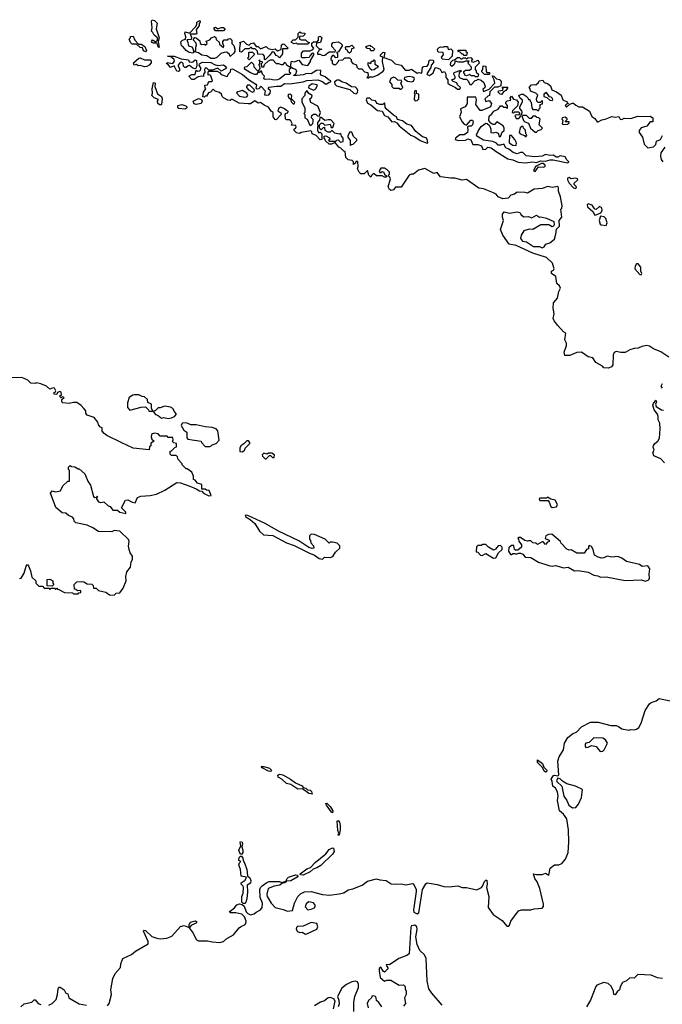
# Model space of a CAD drawing. Extents: x 2710666 to 2828562, y 857017 to 964538.
# Tile 99 of 138: x 2732676 to 2738384, y 947767 to 956508. Entities that reach past the tile are written whole.
import ezdxf

# ---------------------------------------------------------------- set-up
doc = ezdxf.new("R2010")
doc.units = 0

msp = doc.modelspace()

# ---------------------------------------------------------------- linework, layer by layer
at = {"layer": '0CON05XD'}
for points in [[(2733915, 956260), (2733902.5, 956275), (2733898.3, 956298.3), (2733865, 956300), (2733852.5, 956305), (2733847.5, 956315), (2733855, 956330), (2733885, 956310), (2733900, 956325), (2733900, 956345), (2733871.2, 956371.2), (2733860, 956395), (2733847.5, 956405), (2733852.5, 956435), (2733847, 956493), (2733852.5, 956507.5), (2733875, 956501.2), (2733897, 956477), (2733888.8, 956425), (2733916.2, 956345), (2733907.5, 956315), (2733915, 956260)], [(2734215, 956210), (2734182.5, 956215), (2734153.8, 956235), (2734125, 956270), (2734112.5, 956275), (2734108.3, 956311.7), (2734123, 956327), (2734150, 956335), (2734152.5, 956355), (2734142.5, 956385), (2734145, 956400), (2734175, 956390), (2734188.3, 956391.7), (2734237, 956443), (2734250, 956465), (2734250, 956485), (2734275, 956500), (2734280, 956485), (2734270, 956475), (2734270, 956455), (2734242.5, 956417.5), (2734250, 956385), (2734245, 956380), (2734191.7, 956378.3), (2734201.7, 956351.7), (2734198.3, 956331.7), (2734165, 956330), (2734160, 956325), (2734167.5, 956317.5), (2734176.7, 956276.7), (2734206.2, 956266.2), (2734217, 956247), (2734220, 956215), (2734215, 956210)], [(2734485, 956410), (2734415, 956410), (2734402.5, 956425), (2734403, 956437), (2734415, 956442.5), (2734435, 956427.5), (2734465, 956437.5), (2734487, 956437), (2734500, 956425), (2734485, 956410)], [(2735235, 956290), (2735145, 956290), (2735135, 956300), (2735115, 956292.5), (2735090, 956305), (2735090, 956315), (2735105, 956330), (2735125, 956330), (2735148.3, 956351.7), (2735150, 956385), (2735165, 956400), (2735175, 956390), (2735208.3, 956388.3), (2735210, 956375), (2735195, 956360), (2735161.7, 956358.3), (2735160, 956335), (2735175, 956327.5), (2735215, 956330), (2735231.7, 956311.7), (2735250, 956305), (2735235, 956290)], [(2733795, 956222.5), (2733775, 956230), (2733768.3, 956258.3), (2733745, 956260), (2733715, 956290), (2733675, 956290), (2733660, 956305), (2733650, 956335), (2733660, 956345), (2733661.7, 956358.3), (2733685, 956360), (2733700, 956325), (2733731.7, 956291.7), (2733755, 956290), (2733788.3, 956268.3), (2733802.5, 956235), (2733795, 956222.5)], [(2734375, 956163.8), (2734337, 956187), (2734295, 956193.8), (2734265, 956212.5), (2734231.7, 956221.7), (2734241.7, 956238.3), (2734240, 956265), (2734247.5, 956285), (2734245, 956300), (2734220, 956325), (2734220, 956335), (2734231.7, 956348.3), (2734245, 956347.5), (2734275, 956320), (2734280, 956295), (2734295, 956287.5), (2734315, 956290), (2734325, 956282.5), (2734340, 956295), (2734331.7, 956318.3), (2734365, 956330), (2734380, 956345), (2734407, 956357), (2734418.3, 956348.3), (2734421.7, 956331.7), (2734448.3, 956308.3), (2734451.7, 956291.7), (2734485, 956260), (2734490, 956275), (2734480, 956295), (2734480, 956315), (2734491.7, 956328.3), (2734525, 956330), (2734531.7, 956338.3), (2734545, 956340), (2734560, 956325), (2734560, 956295), (2734577, 956277), (2734587.5, 956245), (2734587.5, 956225), (2734579.3, 956210.7), (2734545, 956180), (2734538.3, 956198.3), (2734515, 956220), (2734493, 956217), (2734463, 956207), (2734428.3, 956171.7), (2734405, 956164.2), (2734375, 956163.8)], [(2734755, 955782.5), (2734725, 955760), (2734705, 955760), (2734625, 955767.5), (2734565, 955800), (2734555, 955800), (2734545, 955790), (2734525, 955792.5), (2734485, 955812.5), (2734473.3, 955825), (2734467.5, 955845), (2734450.7, 955860.7), (2734413, 955873), (2734395, 955890), (2734370, 955865), (2734351.7, 955858.3), (2734335, 955830), (2734325, 955830), (2734315, 955820), (2734301.7, 955821.7), (2734307.5, 955865), (2734330, 955895), (2734323, 955903), (2734320, 955925), (2734345, 955930), (2734355, 955960), (2734381.7, 955958.3), (2734390, 955965), (2734375, 956010), (2734365, 956017.5), (2734350, 956015), (2734350, 956045), (2734355, 956050), (2734429.3, 956049.3), (2734450, 956040), (2734465, 956020), (2734515, 956003.3), (2734523, 956007), (2734527.5, 956025), (2734547.5, 956045), (2734551.7, 956068.3), (2734565, 956070), (2734655, 956021.2), (2734707.1, 955977.1), (2734773.3, 955935), (2734780, 955925), (2734773.3, 955903.3), (2734780, 955895), (2734803.6, 955896.4), (2734812.5, 955905), (2734813.6, 955916.4), (2734820, 955915), (2734857, 955877), (2734850, 955840), (2734867, 955837), (2734888.3, 955841.7), (2734900, 955855), (2734902.5, 955875), (2734882.5, 955895), (2734891.7, 955908.3), (2734958.3, 955918.3), (2734995, 955916.7), (2735028.3, 955941.7), (2735075, 955938), (2735195, 955956.7), (2735225, 955966.7), (2735325, 955973.3), (2735365, 955958.8), (2735388.3, 955938.3), (2735405, 955938.8), (2735425, 955952.5), (2735440, 955955), (2735440, 955965), (2735425, 955970), (2735390.7, 956000.7), (2735352.5, 956015), (2735347.5, 956025), (2735350, 956055), (2735345, 956060), (2735313, 956057), (2735265, 956027.5), (2735225, 956030), (2735193, 956017), (2735115, 956010), (2735110, 956015), (2735127.5, 956022.5), (2735137.5, 956055), (2735130, 956065), (2735103, 956073), (2735080, 956090), (2735080, 956075), (2735070, 956065), (2735070, 956045), (2735080, 956035), (2735075, 956020), (2735035, 956020), (2734986.1, 955983.9), (2734965.8, 955974.2), (2734935, 955970), (2734895, 955980), (2734855, 955977.5), (2734845, 955982.5), (2734850, 956005), (2734833, 956023), (2734825, 956050), (2734815, 956050), (2734805, 956040), (2734791.7, 956038.3), (2734778.3, 956021.7), (2734765, 956020), (2734727.5, 956035), (2734680, 956065), (2734673.3, 956075), (2734675, 956090), (2734696.7, 956093.3), (2734735, 956130), (2734751.7, 956111.7), (2734755, 956090), (2734791.7, 956051.7), (2734798.3, 956051.7), (2734812.5, 956075), (2734810, 956095), (2734800, 956105), (2734810, 956115), (2734810, 956140), (2734800, 956145), (2734805, 956150), (2734810, 956140), (2734830, 956135), (2734830, 956125), (2734820, 956115), (2734825, 956090), (2734845, 956090), (2734851.7, 956108.3), (2734887, 956143), (2734905, 956150), (2734925, 956150), (2734955, 956120), (2734975, 956120), (2734998.3, 956108.3), (2735015, 956110), (2735035, 956130), (2735047, 956107), (2735075, 956090), (2735080, 956090), (2735091.7, 956138.3), (2735115, 956132.5), (2735155, 956147.5), (2735185, 956110), (2735235, 956100), (2735260, 956135), (2735260, 956145), (2735290, 956195), (2735288.3, 956208.3), (2735275, 956210), (2735255, 956190), (2735248.3, 956171.7), (2735215, 956168.8), (2735185, 956170), (2735180, 956175), (2735178.3, 956211.7), (2735198.3, 956231.7), (2735255, 956232.5), (2735278.3, 956241.7), (2735290, 956255), (2735270, 956275), (2735271.7, 956298.3), (2735285, 956310), (2735318.3, 956311.7), (2735330, 956325), (2735330, 956355), (2735345, 956360), (2735360, 956345), (2735347.5, 956305), (2735311.7, 956298.3), (2735310, 956275), (2735331.7, 956251.7), (2735360, 956245), (2735331.7, 956238.3), (2735330, 956225), (2735320, 956215), (2735321.7, 956201.7), (2735345, 956200), (2735365, 956190), (2735387, 956193), (2735425, 956222.5), (2735478.3, 956221.7), (2735480, 956235), (2735448.3, 956268.3), (2735448.3, 956291.7), (2735460, 956305), (2735505, 956310), (2735525, 956300), (2735540, 956285), (2735540, 956275), (2735508.3, 956221.7), (2735490, 956215), (2735500, 956205), (2735498.3, 956171.7), (2735485, 956170), (2735465, 956190), (2735455, 956190), (2735442.5, 956175), (2735440, 956155), (2735450, 956145), (2735451.7, 956121.7), (2735465, 956110), (2735485, 956110), (2735507.5, 956135), (2735511.7, 956148.3), (2735545, 956150), (2735565, 956170), (2735605, 956170), (2735620, 956155), (2735620, 956135), (2735635, 956120), (2735666.7, 956106.7), (2735670, 956085), (2735685, 956070), (2735715, 956070), (2735740, 956045), (2735768.3, 956038.3), (2735770, 956005), (2735760, 955995), (2735765, 955990), (2735775, 955990), (2735785, 956000), (2735815, 956000), (2735855, 956016.2), (2735905, 956050), (2735912.5, 956065), (2735897.5, 956135), (2735900, 956175), (2735880, 956185), (2735880, 956195), (2735905, 956220), (2735920, 956215), (2735911.7, 956171.7), (2735977, 956147), (2736010, 956115), (2736063.6, 956103.6), (2736098.3, 956058.3), (2736135, 956060), (2736155, 956067.5), (2736205, 956033.3), (2736225, 956037.5), (2736248.3, 956031.7), (2736253.6, 956086.4), (2736265, 956092.5), (2736296.2, 956093.8), (2736307, 956113), (2736313.6, 956146.4), (2736325, 956152.5), (2736345, 956147.5), (2736351.7, 956141.7), (2736351.7, 956128.3), (2736330, 956105), (2736327, 956083), (2736293, 956027), (2736295, 956020), (2736315, 956013.3), (2736335, 956022.5), (2736347.5, 956035), (2736365, 956080), (2736375, 956082.5), (2736409.3, 956069.3), (2736425, 956040), (2736448.3, 956048.3), (2736460, 956025), (2736460, 955995), (2736480, 955975), (2736480, 955945), (2736493.6, 955933.6), (2736547, 955907), (2736565, 955890), (2736585, 955890), (2736590, 955905), (2736565, 955930), (2736558.3, 955948.3), (2736525, 955960), (2736510, 955975), (2736537, 955983), (2736547, 955993), (2736532.5, 956025), (2736535, 956040), (2736595, 956060), (2736598.3, 956051.7), (2736580, 956035), (2736577.5, 956005), (2736583, 955993), (2736615, 955980), (2736645, 955980), (2736660, 955965), (2736673, 955933), (2736685, 955930), (2736721.7, 955968.3), (2736735, 955970), (2736745, 955980), (2736775, 955970), (2736799.3, 955949.3), (2736810, 955915), (2736806.7, 955903.3), (2736788.3, 955891.7), (2736795, 955870), (2736845, 955890), (2736897, 955943), (2736890, 955975), (2736871.7, 956008.3), (2736887, 956007), (2736911.7, 955981.7), (2736937, 955977), (2736951.7, 955961.7), (2736948.3, 955921.7), (2736921.7, 955908.3), (2736891.7, 955908.3), (2736851.7, 955868.3), (2736850, 955835), (2736835, 955830), (2736807.5, 955805), (2736815, 955782.5), (2736845, 955790), (2736867.5, 955765), (2736856.7, 955735), (2736845, 955726.7), (2736779.3, 955700.7), (2736765, 955702.5), (2736727.5, 955755), (2736732.5, 955795), (2736728.3, 955818.3), (2736651.7, 955818.3), (2736650, 955765), (2736632.5, 955735), (2736592.5, 955715), (2736597, 955687), (2736583.3, 955645), (2736605, 955600), (2736625, 955580), (2736645, 955570), (2736682.5, 955615), (2736696.7, 955616.7), (2736703.6, 955603.6), (2736698.8, 955575), (2736685, 955561.2), (2736665, 955562.5), (2736652.5, 955557.5), (2736657.5, 955525), (2736652.5, 955505), (2736624.1, 955485.9), (2736585, 955484), (2736547.5, 955455), (2736545, 955442.5), (2736573.8, 955433.8), (2736635, 955438.8), (2736655, 955448.8), (2736681.7, 955441.7), (2736700.7, 955400.7), (2736745, 955398.8), (2736778.3, 955388.3), (2736790, 955355), (2736815, 955356.7), (2736835, 955376.7), (2736865, 955370.8), (2736906.7, 955336.7), (2737012.5, 955272.5), (2737055, 955264.2), (2737102, 955242), (2737165, 955235.5), (2737235, 955244.4), (2737265, 955240.8), (2737305, 955256), (2737345, 955250.8), (2737386.8, 955263.2), (2737414.2, 955264.2), (2737543, 955237), (2737552.5, 955245), (2737535, 955262.5), (2737521.2, 955291.2), (2737475, 955300), (2737455, 955286.7), (2737445, 955286.7), (2737415, 955306), (2737385, 955302), (2737345, 955311.2), (2737315, 955297.5), (2737250.3, 955290.3), (2737175, 955300), (2737145, 955327.5), (2737125, 955327.5), (2737095, 955316.2), (2737057.5, 955327.5), (2737019.2, 955359.2), (2736995, 955370), (2736975, 955402.5), (2736945, 955392.5), (2736925, 955394.2), (2736911.2, 955411.2), (2736877.5, 955427.5), (2736795, 955438.8), (2736736.7, 955475), (2736734.2, 955485), (2736750, 955525), (2736775, 955560), (2736815, 955590), (2736827, 955587), (2736848.3, 955568.3), (2736860, 955535), (2736860, 955505), (2736885, 955502.5), (2736905, 955510), (2736925, 955500), (2736935, 955470), (2736945, 955470), (2736961.7, 955508.3), (2736980, 955525), (2736980, 955545), (2736970, 955565), (2736915, 955600), (2736891.7, 955578.3), (2736878.3, 955578.3), (2736860, 955590), (2736843.9, 955613.9), (2736845, 955652.5), (2736869.3, 955670.7), (2736887.5, 955695), (2736926.4, 955713.6), (2736945, 955742.5), (2736961.7, 955741.7), (2736975, 955730), (2736995, 955730), (2737008.3, 955721.7), (2737010, 955745), (2736993, 955763), (2736993.3, 955775), (2737005, 955786.7), (2737038.3, 955791.7), (2737032.5, 955815), (2737045, 955830), (2737061.7, 955801.7), (2737090, 955795), (2737102.5, 955775), (2737098.3, 955741.7), (2737051.7, 955698.3), (2737050, 955685), (2737065, 955680), (2737075, 955690), (2737105, 955690), (2737118.3, 955678.3), (2737105, 955660), (2737085, 955662.5), (2737072.5, 955657.5), (2737085, 955630), (2737108.3, 955631.7), (2737128.3, 955651.7), (2737140, 955685), (2737137, 955697), (2737118.3, 955718.3), (2737117.5, 955735), (2737141.7, 955778.3), (2737141.7, 955791.7), (2737117.5, 955815), (2737110, 955835), (2737133, 955847)], [(2734855, 956150), (2734850, 956155), (2734850, 956185), (2734838.3, 956198.3), (2734791.7, 956201.7), (2734788.3, 956228.3), (2734768.3, 956248.3), (2734745, 956250), (2734735, 956260), (2734725, 956260), (2734715, 956250), (2734675, 956250), (2734645, 956220), (2734631.7, 956221.7), (2734630, 956255), (2734637.5, 956295), (2734630, 956305), (2734665, 956317.5), (2734690, 956290), (2734715, 956280), (2734730, 956295), (2734751.7, 956301.7), (2734775, 956270), (2734795, 956270), (2734815, 956250), (2734865, 956270), (2734882.5, 956252.5), (2734918.3, 956241.7), (2734945, 956250), (2734965, 956230), (2734998.3, 956241.7), (2735002.5, 956285), (2735015, 956292.5), (2735025, 956290), (2735060, 956255), (2735055, 956250), (2735011.7, 956248.3), (2735010, 956205), (2734985, 956170), (2734970, 956185), (2734955, 956190), (2734935, 956220), (2734918.3, 956221.7), (2734898.3, 956191.7), (2734855, 956150)], [(2734715, 956150), (2734700, 956165), (2734711.7, 956178.3), (2734710, 956215), (2734715, 956220), (2734745, 956220), (2734760, 956205), (2734760, 956195), (2734715, 956150)], [(2735605, 956210), (2735591.7, 956221.7), (2735588.3, 956238.3), (2735571.7, 956241.7), (2735570, 956265), (2735575, 956270), (2735605, 956270), (2735625, 956280), (2735650, 956255), (2735621.7, 956248.3), (2735620, 956225), (2735605, 956210)], [(2735815, 956230), (2735795, 956230), (2735788.3, 956248.3), (2735763, 956253), (2735751.7, 956268.3), (2735785, 956280), (2735791.7, 956271.7), (2735805, 956270), (2735830, 956245), (2735815, 956230)], [(2736485, 956152.5), (2736427, 956157), (2736422.5, 956175), (2736440, 956195), (2736437.5, 956217.5), (2736395, 956220), (2736390, 956225), (2736387.5, 956245), (2736400.7, 956259.3), (2736415, 956267.5), (2736435, 956262.5), (2736445, 956270), (2736475, 956270), (2736481.7, 956241.7), (2736505, 956250), (2736520, 956235), (2736517, 956183), (2736485, 956152.5)], [(2736645, 956190), (2736625, 956190), (2736615, 956200), (2736605, 956200), (2736588.3, 956218.3), (2736570, 956225), (2736571.7, 956238.3), (2736638.3, 956238.3), (2736640, 956225), (2736650, 956215), (2736645, 956190)], [(2733785, 956090), (2733745, 956100), (2733728.3, 956098.3), (2733715, 956110), (2733693, 956103), (2733687.5, 956125), (2733733.6, 956166.4), (2733745, 956170), (2733785, 956150), (2733835, 956150), (2733845, 956140), (2733842.5, 956125), (2733825.9, 956104.1), (2733805, 956092.5), (2733785, 956090)], [(2734083, 956047), (2734070.5, 956050.5), (2734048.3, 956098.3), (2734015, 956082.5), (2733992.5, 956112.5), (2733980, 956115), (2733985, 956127.5), (2734035, 956120), (2734051.7, 956138.3), (2734047.5, 956155), (2734015, 956180), (2733990, 956185), (2734047.5, 956185), (2734110.7, 956160.7), (2734175, 956150), (2734182.5, 956132.5), (2734199.3, 956129.3), (2734215, 956133.3), (2734235, 956152.5), (2734246.2, 956145), (2734250, 956105), (2734245, 956080), (2734235, 956070), (2734215, 956077.5), (2734185, 956101.2), (2734171.7, 956098.3), (2734155, 956082.5), (2734143, 956083), (2734130, 956095), (2734128.3, 956118.3), (2734115, 956130), (2734101.7, 956128.3), (2734082.5, 956105), (2734082.5, 956095), (2734096.7, 956075), (2734095, 956052.5), (2734083, 956047)], [(2734205, 955976.7), (2734177.5, 956005), (2734205, 956020), (2734235, 956020), (2734245, 956060), (2734255, 956050), (2734275.9, 956054.1), (2734288.8, 956075), (2734270, 956105), (2734272.5, 956115), (2734300.8, 956129.2), (2734375, 956126.2), (2734405, 956109.2), (2734435, 956101.2), (2734485, 956106.2), (2734512.5, 956085), (2734505, 956070), (2734465, 956050), (2734435, 956077.5), (2734385, 956060), (2734355, 956060), (2734337, 956077), (2734325, 956076.7), (2734317.5, 956065), (2734321.7, 956038.3), (2734310, 956025), (2734307.5, 956002.5), (2734295, 956007.5), (2734260, 956000), (2734225, 955977.5), (2734205, 955976.7)], [(2735805, 956060), (2735790, 956070), (2735770, 956105), (2735771.7, 956128.3), (2735795, 956120), (2735801.7, 956138.3), (2735815, 956140), (2735825, 956150), (2735830, 956145), (2735831.7, 956111.7), (2735860, 956095), (2735855, 956080), (2735841.7, 956078.3), (2735825, 956062.5), (2735805, 956060)], [(2736745, 956000), (2736725, 956000), (2736715, 956010), (2736685, 956010), (2736675, 956020), (2736645, 956010), (2736630, 956015), (2736630, 956025), (2736620, 956035), (2736621.7, 956048.3), (2736635, 956060), (2736671.7, 956058.3), (2736690, 956075), (2736690, 956085), (2736662.5, 956115), (2736660, 956125), (2736668.3, 956138.3), (2736635, 956140), (2736615, 956130), (2736575, 956130), (2736545, 956140), (2736535, 956110), (2736515, 956092.5), (2736503, 956103), (2736505, 956130), (2736521.7, 956148.3), (2736538.3, 956151.7), (2736565, 956172.5), (2736581.7, 956171.7), (2736595, 956160), (2736605, 956160), (2736615, 956170), (2736635, 956170), (2736645, 956160), (2736655, 956170), (2736681.7, 956171.7), (2736700, 956155), (2736690, 956145), (2736690, 956135), (2736705, 956130), (2736748.3, 956148.3), (2736750, 956135), (2736760, 956125), (2736720, 956085), (2736720, 956065), (2736730, 956055), (2736731.7, 956041.7), (2736750, 956025), (2736745, 956000)], [(2736845, 956020), (2736805, 956020), (2736780, 956045), (2736780, 956055), (2736790, 956065), (2736791.7, 956098.3), (2736817.5, 956095), (2736818.3, 956048.3), (2736825, 956040), (2736848.3, 956038.3), (2736850, 956025), (2736845, 956020)], [(2733925, 955750), (2733903.3, 955765), (2733900, 955785), (2733908.3, 955798.3), (2733870, 955815), (2733850, 955835), (2733856.7, 955855), (2733852.5, 955895), (2733865, 955950), (2733880, 955945), (2733877.5, 955915), (2733899.3, 955849.3), (2733936.7, 955825), (2733942.5, 955805), (2733935, 955753.3), (2733925, 955750)], [(2735285, 955883.3), (2735306.1, 955893.9), (2735320, 955925), (2735315, 955930), (2735275, 955937.5), (2735243, 955917), (2735241.7, 955901.7), (2735285, 955883.3)], [(2735665, 955850), (2735677.5, 955862.5), (2735678.8, 955878.8), (2735673.3, 955895), (2735657.7, 955907.7), (2735622, 955912), (2735575, 955943.8), (2735537.5, 955955), (2735515, 955970), (2735495, 955970), (2735473.3, 955956.7), (2735476.2, 955935), (2735490.3, 955920.3), (2735608, 955888), (2735645, 955856.7), (2735665, 955850)], [(2736065, 955890), (2736080, 955905), (2736060, 955945), (2736070, 955955), (2736068.3, 955968.3), (2736035, 955970), (2736018.3, 955988.3), (2735995, 955997.5), (2735973.6, 955986.4), (2735960, 955955), (2735981.7, 955931.7), (2735980, 955915), (2735995, 955900), (2736045, 955900), (2736051.7, 955891.7), (2736065, 955890)], [(2736155, 955956.7), (2736175, 955962.5), (2736182.5, 955985), (2736167.7, 955997.7), (2736136.1, 956003.9), (2736092.5, 955995), (2736091.7, 955981.7), (2736121.2, 955961.2), (2736155, 955956.7)], [(2737133, 955847), (2737147.5, 955847.5), (2737175, 955830), (2737190, 955815), (2737195, 955800), (2737208.3, 955798.3), (2737210, 955785), (2737220, 955775), (2737223.6, 955723.6), (2737235, 955710), (2737265, 955710), (2737275, 955700), (2737288.3, 955701.7), (2737290, 955715), (2737300, 955725), (2737300, 955755), (2737318.3, 955761.7), (2737320, 955785), (2737315, 955790), (2737298.3, 955771.7), (2737281.7, 955771.7), (2737270, 955785), (2737267.5, 955805), (2737277, 955837), (2737260, 955855), (2737211.7, 955871.7), (2737210, 955895), (2737200, 955905), (2737221.7, 955928.3), (2737245, 955932.5), (2737261.7, 955928.3), (2737285, 955950), (2737290, 955965), (2737321.7, 955971.7), (2737335, 955950), (2737365, 955942.5), (2737389.3, 955919.3), (2737403.6, 955883.6), (2737445, 955867.5), (2737485, 955837.5), (2737500, 955795), (2737539.3, 955779.3), (2737548.3, 955761.7), (2737535, 955760), (2737520, 955745), (2737531.7, 955731.7), (2737561.7, 955758.3), (2737585, 955767.5), (2737596.1, 955766.1), (2737615, 955747.5), (2737643, 955733), (2737675, 955732.5), (2737737.5, 955695), (2737757, 955647), (2737785, 955630), (2737805, 955600), (2737815, 955600), (2737845, 955620), (2737875, 955623.8), (2737935, 955646.7), (2737965, 955642.5), (2737997, 955647), (2738010, 955625), (2738025, 955622.5), (2738045, 955632.5), (2738105, 955630), (2738165, 955650), (2738205, 955646.7), (2738275, 955652.5), (2738300, 955635), (2738298.3, 955601.7), (2738275, 955600), (2738246.2, 955563.8), (2738195, 955546.7), (2738176.7, 955525), (2738177.5, 955505), (2738207.5, 955465), (2738221.7, 955401.7), (2738255, 955370), (2738305, 955380), (2738325, 955400), (2738330.7, 955429.3), (2738366.4, 955443.6), (2738385, 955480)], [(2734675, 955820), (2734695, 955822.5), (2734702.5, 955835), (2734692.5, 955855), (2734655, 955877.5), (2734613, 955867), (2734603, 955857), (2734628.3, 955828.3), (2734675, 955820)], [(2734745, 955863.3), (2734759.3, 955870.7), (2734762.5, 955885), (2734720, 955925), (2734700, 955925), (2734690, 955915), (2734690, 955905), (2734710.7, 955880.7), (2734745, 955863.3)], [(2735265, 955570), (2735280, 955585), (2735282.5, 955605), (2735281.7, 955621.7), (2735267.5, 955637.5), (2735271.7, 955658.3), (2735285, 955667.5), (2735305, 955670), (2735320, 955655), (2735335, 955650), (2735347.5, 955685), (2735325, 955740), (2735261.7, 955771.7), (2735252.5, 955805), (2735270, 955820), (2735272.5, 955835), (2735243.3, 955853.3), (2735225, 955880), (2735210, 955855), (2735207.5, 955835), (2735183.3, 955805), (2735182.5, 955775), (2735207.5, 955725), (2735210, 955685), (2735200, 955675), (2735210, 955665), (2735210, 955635), (2735230, 955625), (2735251.7, 955571.7), (2735265, 955570)], [(2736188.3, 955788.3), (2736205, 955790), (2736220, 955805), (2736220, 955845), (2736201.7, 955851.7), (2736200, 955875), (2736185, 955880), (2736180, 955855), (2736190, 955845), (2736182.5, 955837.5), (2736178.3, 955798.3), (2736188.3, 955788.3)], [(2736955, 955843.8), (2736942.5, 955845), (2736921.7, 955868.3), (2736933, 955877), (2736968.3, 955881.7), (2736970, 955895), (2736960, 955905), (2736965, 955910), (2737010, 955910), (2737012.5, 955905), (2736995, 955880), (2736975, 955870), (2736955, 955843.8)], [(2737405, 955790), (2737410, 955795), (2737408.3, 955808.3), (2737395, 955820), (2737381.7, 955821.7), (2737355, 955860), (2737330, 955845), (2737330, 955825), (2737357.5, 955817.5), (2737385, 955792.5), (2737405, 955790)], [(2734245, 955753.3), (2734225, 955760), (2734217.5, 955785), (2734265, 955806.7), (2734290, 955800), (2734297.5, 955785), (2734287.5, 955765), (2734245, 955753.3)], [(2738441.7, 953511.7), (2738369.7, 953559.7), (2738306.7, 953585), (2738270.3, 953610.3), (2738245.7, 953614.3), (2738202.7, 953607.3), (2738169.7, 953590.3), (2738135, 953588), (2738095, 953576.2), (2738055, 953554), (2738015, 953553.8), (2737975, 953562.5), (2737956.4, 953553.6), (2737946.4, 953533.6), (2737943.8, 953445), (2737933.3, 953425), (2737905.7, 953414.3), (2737865, 953417.5), (2737853, 953433), (2737794.5, 953464.5), (2737766.7, 953506.7), (2737725, 953513.8), (2737665, 953557.5), (2737625, 953552.5), (2737563, 953527), (2737517.5, 953527.5), (2737513.3, 953555), (2737533.8, 953615), (2737531.2, 953635), (2737516.7, 953665), (2737527.5, 953725), (2737505, 953737.5), (2737455, 953792.5), (2737422, 953835), (2737414, 953855), (2737424.2, 953895), (2737413.6, 953946.4), (2737417, 953993), (2737453.3, 954035), (2737464, 954096), (2737480, 954125), (2737470, 954145), (2737446.1, 954166.1), (2737437, 954227), (2737400, 954255), (2737400, 954275), (2737416.4, 954283.6), (2737423.3, 954295), (2737407.5, 954345), (2737355, 954397.5), (2737235, 954433.8), (2737125, 954486.7), (2737085, 954503.8), (2737023.9, 954513.9), (2736967.5, 954595), (2736946.7, 954645), (2736972.5, 954725), (2736963.3, 954755), (2736965, 954780), (2736978.3, 954801.7), (2737025, 954790), (2737095, 954802.5), (2737117.5, 954795), (2737130, 954775), (2737155, 954756.2), (2737195, 954760), (2737225, 954747.5), (2737265, 954772.5), (2737293.6, 954753.6), (2737305, 954756.7), (2737356.4, 954746.4), (2737420, 954715), (2737422.5, 954685), (2737416.7, 954673.3), (2737405, 954667.5), (2737376.4, 954686.4), (2737305, 954687.5), (2737235, 954646), (2737201.7, 954648.3), (2737155, 954632.5), (2737130, 954595), (2737123.8, 954565), (2737141.7, 954541.7), (2737177.5, 954535), (2737240, 954495), (2737293, 954493), (2737315, 954482.5), (2737335, 954490), (2737350, 954515), (2737385, 954527.5), (2737425, 954560), (2737438.8, 954605), (2737443, 954647), (2737470, 954675), (2737467.5, 954725), (2737492.5, 954755), (2737482.5, 954825), (2737492.5, 954835), (2737493.3, 954855), (2737478.8, 954935), (2737462.5, 954985), (2737462.5, 955015), (2737455, 955027.5), (2737405, 955018.8), (2737366.2, 955026.2), (2737315, 955010), (2737246.1, 955003.9), (2737185, 954966.7), (2737165, 954973.3), (2737095, 954976.7), (2737070.7, 954959.3), (2737039.3, 954950.7), (2737015, 954923.3), (2736966.4, 954916.4), (2736926.4, 954936.4), (2736907.7, 954957.7), (2736885, 954971.2), (2736795, 955007.5), (2736755, 955011.2), (2736645, 955090), (2736606.4, 955083.6), (2736541.7, 955101.7), (2736505, 955100), (2736413.6, 955113.6), (2736385, 955150), (2736355, 955143.3), (2736273.3, 955186.7), (2736218.3, 955171.7), (2736175, 955137.5), (2736155, 955136.7), (2736135, 955127.5), (2736065, 955020), (2736015, 955020), (2735995, 954997.5), (2735975, 954992.5), (2735960, 955000), (2735950, 955025), (2735970, 955095), (2735965, 955110), (2735950, 955125), (2735960, 955135), (2735960, 955155), (2735943, 955173), (2735915, 955190), (2735885, 955190), (2735870, 955165), (2735875, 955150), (2735885, 955150), (2735895, 955160), (2735908.3, 955158.3), (2735917.5, 955135), (2735938.3, 955118.3), (2735935, 955110), (2735915, 955110), (2735895, 955122.5), (2735845, 955122.5), (2735825, 955140), (2735815, 955140), (2735800, 955125), (2735795, 955110), (2735778.3, 955128.3), (2735765, 955170), (2735735, 955140), (2735705, 955140), (2735690, 955155), (2735677.5, 955185), (2735682.5, 955205), (2735680, 955245), (2735675, 955250), (2735661.7, 955248.3), (2735660, 955235), (2735641.7, 955221.7), (2735640, 955245), (2735628.3, 955258.3), (2735592.5, 955262.5), (2735573, 955283), (2735568.3, 955338.3), (2735555, 955340), (2735528.3, 955368.3), (2735510, 955375), (2735478.3, 955418.3), (2735446.4, 955403.6), (2735425, 955403.3), (2735391.7, 955431.7), (2735390, 955445), (2735380, 955455), (2735380, 955475), (2735395, 955477.5), (2735428.3, 955458.3), (2735430, 955445), (2735420, 955435), (2735425, 955430), (2735485, 955430), (2735491.7, 955438.3), (2735505, 955440), (2735525, 955420), (2735550, 955425), (2735550, 955455), (2735533, 955473), (2735527.5, 955497.5), (2735515, 955492.5), (2735475, 955500), (2735455, 955520), (2735445, 955520), (2735435, 955510), (2735415, 955510), (2735390, 955525), (2735385, 955550), (2735371.7, 955548.3), (2735355, 955530), (2735340, 955545), (2735340, 955575), (2735355, 955590), (2735368.3, 955588.3), (2735385, 955570), (2735435, 955580), (2735441.7, 955551.7), (2735458.3, 955551.7), (2735470, 955585), (2735438.3, 955618.3), (2735415, 955620), (2735385, 955612.5), (2735355, 955640), (2735341.7, 955638.3), (2735340, 955615), (2735320, 955595), (2735320, 955575), (2735330, 955565), (2735320, 955555), (2735320, 955525), (2735331.7, 955501.7), (2735345, 955510), (2735360, 955495), (2735360, 955445), (2735345, 955440), (2735308.3, 955478.3), (2735273.6, 955493.6), (2735271.7, 955511.7), (2735261.7, 955521.7), (2735175, 955507.5), (2735161.7, 955498.3), (2735133.6, 955503.6), (2735112.5, 955525), (2735115, 955540), (2735125, 955542.5), (2735132.5, 955555), (2735128.3, 955568.3), (2735091.7, 955571.7), (2735097.5, 955585), (2735085, 955610), (2735071.7, 955618.3), (2735045, 955620), (2735038.3, 955628.3), (2735033, 955667), (2735041.7, 955678.3), (2735058.3, 955681.7), (2735060, 955695), (2735045, 955700), (2735027, 955717), (2734995, 955730), (2734977, 955723), (2734968.3, 955698.3), (2734995, 955680), (2734997.5, 955665), (2734955, 955620), (2734945, 955622.5), (2734927.5, 955645), (2734927.5, 955685), (2734910, 955695), (2734885, 955730), (2734847.7, 955747.7), (2734815, 955772.5), (2734795, 955766.7), (2734765, 955786.7), (2734755, 955782.5)], [(2735115, 955760), (2735120, 955775), (2735090, 955805), (2735092.5, 955835), (2735076.7, 955846.7), (2735065, 955842.5), (2735057.5, 955835), (2735067.5, 955815), (2735080, 955805), (2735090, 955775), (2735105, 955760), (2735115, 955760)], [(2736295, 955410), (2736302.5, 955415), (2736296.2, 955446.2), (2736285, 955457.5), (2736255, 955468.8), (2736195, 955514), (2736155, 955567.5), (2736115, 955581.2), (2736075, 955610), (2736030.7, 955620.7), (2736022.5, 955645), (2735995, 955660), (2735932.5, 955715), (2735922, 955732), (2735920, 955765), (2735915, 955770), (2735900, 955755), (2735875, 955753.3), (2735852.5, 955765), (2735837, 955787), (2735805, 955792), (2735785, 955810), (2735765, 955810), (2735756.4, 955803.6), (2735753.3, 955795), (2735765.8, 955765.8), (2735795, 955751.2), (2735855, 955701.2), (2735896.7, 955696.7), (2735915, 955657.5), (2735946.7, 955645), (2735981.7, 955601.7), (2736005, 955602.5), (2736025, 955592.5), (2736045.8, 955565.8), (2736151.1, 955481.1), (2736187, 955467), (2736234.1, 955434.1), (2736295, 955410)], [(2734145, 955713.3), (2734088.3, 955718.3), (2734080, 955725), (2734080, 955745), (2734115, 955753.3), (2734151.7, 955741.7), (2734160, 955735), (2734160, 955725), (2734145, 955713.3)], [(2737265, 955510), (2737280, 955525), (2737307, 955533), (2737320, 955545), (2737290, 955575), (2737300, 955625), (2737287, 955637), (2737268.3, 955638.3), (2737255, 955650), (2737235, 955650), (2737218.3, 955631.7), (2737205, 955630), (2737177, 955657), (2737141.7, 955658.3), (2737140, 955645), (2737151.7, 955611.7), (2737161.7, 955601.7), (2737195, 955590), (2737213.6, 955543.6), (2737255, 955510), (2737265, 955510)], [(2737505, 955577.5), (2737545, 955580), (2737557.5, 955592.5), (2737555, 955600), (2737525, 955600), (2737520, 955605), (2737538.3, 955621.7), (2737538.3, 955628.3), (2737521.7, 955641.7), (2737493.6, 955636.4), (2737492.5, 955625), (2737500, 955615), (2737493.6, 955583.6), (2737505, 955577.5)], [(2735615, 955390), (2735621.7, 955398.3), (2735638.3, 955401.7), (2735670, 955435), (2735670, 955445), (2735641.7, 955471.7), (2735625, 955510), (2735605, 955510), (2735590, 955475), (2735590, 955465), (2735610, 955435), (2735610, 955395), (2735615, 955390)], [(2737175, 955470), (2737180, 955485), (2737170, 955495), (2737167, 955527), (2737150, 955545), (2737148.3, 955558.3), (2737135, 955560), (2737122.5, 955547.5), (2737112.5, 955505), (2737120, 955495), (2737158.3, 955478.3), (2737165, 955470), (2737175, 955470)], [(2737085, 955390), (2737090, 955415), (2737072.5, 955445), (2737045, 955480), (2737025, 955480), (2737022.5, 955415), (2737055, 955392.5), (2737085, 955390)], [(2738406.2, 955375), (2738371.2, 955325), (2738368, 955295), (2738373.8, 955265), (2738388, 955245)], [(2737255, 955160), (2737285, 955202.5), (2737325, 955198), (2737342.5, 955205), (2737343.3, 955215), (2737325, 955230), (2737309.3, 955230.7), (2737257.5, 955205), (2737240, 955165), (2737255, 955160)], [(2737615, 955010), (2737620, 955025), (2737601.2, 955045), (2737602, 955055), (2737632.5, 955085), (2737630, 955095), (2737615, 955100), (2737574.1, 955094.1), (2737556.2, 955106.2), (2737540, 955100), (2737540, 955085), (2737556.6, 955056.6), (2737595, 955016.2), (2737615, 955010)], [(2737785, 954773.3), (2737795, 954773.8), (2737837.5, 954792.5), (2737850, 954815), (2737846.9, 954836.9), (2737825, 954848), (2737795, 954824), (2737785, 954826), (2737759.7, 954859.7), (2737725, 954874), (2737716, 954865), (2737718, 954845), (2737765.8, 954805.8), (2737785, 954773.3)], [(2737885, 954680), (2737892.5, 954705), (2737882.5, 954742.5), (2737867, 954757), (2737835, 954762.5), (2737823.5, 954725), (2737831.7, 954691.7), (2737840, 954685), (2737885, 954680)], [(2738195, 954244), (2738201.2, 954255), (2738193.8, 954275), (2738191.7, 954311.7), (2738169.3, 954339.3), (2738155, 954340), (2738141.2, 954318.8), (2738140, 954295), (2738185, 954246.7), (2738195, 954244)], [(2732675, 951547.5), (2732689.3, 951550.7), (2732715, 951593.3), (2732735, 951657.5), (2732745, 951670), (2732755, 951660), (2732773.3, 951615), (2732785, 951560), (2732820, 951525), (2732820, 951505), (2732845, 951480), (2732877.5, 951477.5), (2732895, 951460), (2732935, 951460), (2732945, 951450), (2732955, 951460), (2732985, 951460), (2732995, 951450), (2733005, 951460), (2733011.7, 951451.7), (2733025, 951450), (2733073, 951423), (2733145, 951420), (2733155, 951410), (2733195, 951410), (2733201.7, 951418.3), (2733218.3, 951421.7), (2733220, 951435), (2733215, 951440), (2733188.3, 951438.3), (2733175, 951450), (2733161.7, 951451.7), (2733160, 951495), (2733183, 951517), (2733225, 951520), (2733245, 951517.5), (2733275, 951500), (2733317, 951497), (2733330, 951485), (2733331.7, 951461.7), (2733355, 951460), (2733375, 951440), (2733415, 951432.5), (2733440, 951425), (2733473, 951403), (2733515, 951400), (2733533, 951417), (2733565, 951420), (2733595, 951460), (2733622.5, 951525), (2733617.5, 951565), (2733627.5, 951605), (2733661.7, 951648.3), (2733667.5, 951695), (2733677.5, 951715), (2733677.5, 951745), (2733657.5, 951775), (2733647.5, 951805), (2733642.5, 951835), (2733650, 951875), (2733645, 951890), (2733565, 951967.5), (2733515, 951972.5), (2733495, 951962.5), (2733375, 951963.3), (2733325, 951997.5), (2733275, 952020), (2733175, 952040), (2733160, 952055), (2733157, 952077), (2733145, 952090), (2733110, 952105), (2733087, 952127), (2733055, 952130), (2732997, 952177), (2732950, 952305), (2732965, 952323.8), (2732995, 952316.7), (2733040, 952325), (2733060.7, 952369.3), (2733105, 952410), (2733118.3, 952411.7), (2733120, 952505), (2733110, 952515), (2733110, 952535), (2733125, 952550), (2733135, 952540), (2733167, 952537), (2733195, 952520), (2733205, 952520), (2733255, 952477.5), (2733282.3, 952412.3), (2733306.2, 952375), (2733332, 952275), (2733345, 952267.5), (2733360, 952270), (2733368.3, 952278.3), (2733360, 952270), (2733357.5, 952255), (2733375, 952226.7), (2733395, 952221.2), (2733425, 952227.5), (2733460.7, 952190.7), (2733480, 952185), (2733503.9, 952153.9), (2733545, 952152.5), (2733565, 952136.7), (2733617.5, 952125), (2733617.5, 952135), (2733580, 952175), (2733615, 952242.5), (2733636.4, 952246.4), (2733675, 952223.8), (2733701.7, 952218.3), (2733723, 952267), (2733753.6, 952276.4), (2733835, 952283.3), (2733890, 952295), (2733965, 952332.5), (2734072.3, 952397.7), (2734105, 952395.7), (2734187.3, 952367.3), (2734244.2, 952344.2), (2734272.5, 952325), (2734292.5, 952322.5), (2734307.5, 952305), (2734355, 952280), (2734377, 952283), (2734358.3, 952328.3), (2734335, 952330), (2734325, 952340), (2734295, 952340), (2734295, 952380), (2734255, 952392.5), (2734235, 952420), (2734220, 952425), (2734220, 952455), (2734205, 952490), (2734165, 952520), (2734155, 952520), (2734120, 952555), (2734120, 952565), (2734083, 952603), (2734078.3, 952628.3), (2734065, 952640), (2734025, 952640), (2734011.7, 952651.7), (2734011.7, 952678.3), (2734025, 952680), (2734055, 952710), (2734070, 952715), (2734070, 952745), (2734045, 952750), (2734030, 952765), (2734040, 952775), (2734035, 952800), (2733995, 952800), (2733985, 952810), (2733925, 952810), (2733905, 952830), (2733875, 952837.5), (2733855, 952832.5), (2733847.5, 952825), (2733843.6, 952803.6), (2733850, 952785), (2733870, 952765), (2733841.7, 952748.3), (2733840, 952725), (2733830, 952715), (2733825, 952690), (2733685, 952703.8), (2733582.3, 952752.3), (2733450, 952815), (2733427.5, 952835), (2733410, 952855), (2733410, 952885), (2733395, 952890), (2733375, 952910), (2733370, 952935), (2733336.4, 952976.4), (2733275, 952997.5), (2733263.3, 953015), (2733262.5, 953035), (2733246.4, 953056.4), (2733223, 953083), (2733185, 953110), (2733155, 953110), (2733115, 953100), (2733060, 953105), (2733050, 953115), (2733050, 953135), (2733070, 953155), (2733055, 953160), (2733045, 953150), (2733030, 953165), (2733048.8, 953181.2), (2733045, 953202.5), (2733033.9, 953206.1), (2733013.3, 953196.7), (2733005, 953180), (2732983, 953183), (2732980, 953195), (2732990, 953200), (2732996.7, 953213.3), (2732985, 953236.7), (2732975, 953240), (2732945, 953227.5), (2732915.8, 953255.8), (2732864.1, 953274.1), (2732825, 953282.5), (2732815, 953277.5), (2732775, 953280), (2732748.3, 953308.3), (2732695, 953330), (2732595, 953327.5)], [(2738385, 953237.5), (2738373.3, 953255), (2738385, 953276.7)], [(2733855, 953032.5), (2733860, 953035), (2733846.2, 953055), (2733847.5, 953095), (2733815, 953110), (2733810, 953135), (2733785, 953160), (2733763, 953163), (2733735, 953177.5), (2733695, 953177.5), (2733680, 953175), (2733650, 953155), (2733633.8, 953105), (2733632.5, 953065), (2733655, 953040), (2733755, 953067.5), (2733795, 953070), (2733820, 953045), (2733823, 953033), (2733855, 953032.5)], [(2733995, 952967.5), (2734025, 952972.5), (2734050, 952985), (2734070, 953005), (2734053, 953023), (2734036.4, 953056.4), (2734015, 953067.5), (2733965, 953077.5), (2733925, 953062.5), (2733905, 953063.3), (2733881.2, 953038.8), (2733861.7, 953028.3), (2733881.7, 953001.7), (2733905, 952992.5), (2733935, 952970), (2733955, 952977.5), (2733995, 952967.5)], [(2738402.5, 952575), (2738369.4, 952609.4), (2738307, 952637), (2738300, 952665), (2738310, 952685), (2738302.7, 952712.7), (2738305, 952727.5), (2738316.7, 952745), (2738344.1, 952765.9), (2738357.3, 952792.7), (2738363.8, 952875), (2738360, 952925), (2738346.7, 952955), (2738346.7, 952985), (2738340, 953005), (2738310, 953045), (2738300, 953085), (2738305, 953100), (2738325, 953130), (2738332.5, 953115), (2738322.5, 953095), (2738327.5, 953075), (2738375, 953043.3), (2738395, 953040)], [(2734365, 952717.5), (2734375, 952722.5), (2734385, 952732.5), (2734420, 952745), (2734447.5, 952775), (2734437, 952857), (2734420, 952875), (2734385, 952886.7), (2734325, 952893.3), (2734245, 952912.5), (2734195, 952912.5), (2734163, 952927), (2734125, 952927.5), (2734115, 952920), (2734110, 952905), (2734133, 952863), (2734160, 952845), (2734160, 952795), (2734170, 952785), (2734287, 952767), (2734290, 952755), (2734325, 952720), (2734365, 952717.5)], [(2734655, 952670), (2734675, 952690), (2734680, 952705), (2734720, 952745), (2734720, 952755), (2734708.3, 952768.3), (2734695, 952770), (2734668.3, 952741.7), (2734640, 952725), (2734630, 952705), (2734630, 952675), (2734655, 952670)], [(2734865, 952610), (2734895, 952640), (2734905, 952640), (2734921.7, 952621.7), (2734935, 952620), (2734940, 952645), (2734915, 952660), (2734885, 952660), (2734875, 952650), (2734845, 952660), (2734830, 952645), (2734833, 952633), (2734855, 952610), (2734865, 952610)], [(2737405, 952177.5), (2737445, 952182.5), (2737452.5, 952205), (2737431.7, 952241.7), (2737392.5, 952252.5), (2737365, 952270), (2737355, 952260), (2737295, 952260), (2737290, 952255), (2737295, 952240), (2737368.3, 952238.3), (2737380, 952225), (2737392.5, 952185), (2737405, 952177.5)], [(2735365, 951720), (2735383, 951737), (2735435, 951732.5), (2735456.4, 951743.6), (2735480, 951780), (2735520, 951815), (2735518.3, 951838.3), (2735495, 951860), (2735455, 951870), (2735435, 951870), (2735425, 951860), (2735390, 951895), (2735295, 951937.5), (2735265, 951940), (2735250, 951925), (2735250, 951895), (2735260, 951885), (2735262.5, 951865), (2735287, 951837), (2735290, 951815), (2735275, 951813.3), (2735243, 951823), (2735155, 951881.4), (2734975, 951968.5), (2734855, 952035.6), (2734702.5, 952105), (2734682, 952108), (2734677.5, 952105), (2734683.8, 952095), (2734721.9, 952071.9), (2734763.3, 952035), (2734805.9, 951965.9), (2734842.5, 951935), (2734925, 951928), (2735046.7, 951865), (2735115, 951838.9), (2735244.5, 951774.5), (2735294.3, 951754.3), (2735335, 951724.2), (2735365, 951720)], [(2738235, 951524), (2738265, 951533.8), (2738270, 951550), (2738265.7, 951585), (2738273.4, 951633.4), (2738255, 951658), (2738205, 951653.3), (2738180.5, 951670.5), (2738065, 951698.8), (2738025, 951726.2), (2737987, 951743), (2737935, 951736.7), (2737895, 951746.7), (2737865, 951730), (2737845, 951726.7), (2737815, 951736.7), (2737782.5, 951755), (2737770, 951805), (2737755, 951830), (2737735, 951840), (2737728.3, 951831.7), (2737728.3, 951811.7), (2737710, 951805), (2737688.3, 951771.7), (2737625, 951771.2), (2737575, 951802.5), (2737555, 951797.5), (2737535, 951807.5), (2737482.5, 951865), (2737480, 951875), (2737401.7, 951941.7), (2737373, 951937), (2737350, 951925), (2737343, 951903), (2737378.3, 951888.3), (2737380, 951875), (2737365, 951870), (2737345, 951850), (2737325, 951872.5), (2737315, 951872.5), (2737275, 951850), (2737261.7, 951861.7), (2737235, 951862.5), (2737215, 951880), (2737195, 951882.5), (2737185, 951877.5), (2737163, 951883), (2737125, 951910), (2737105, 951910), (2737100, 951905), (2737107.5, 951897.5), (2737108.3, 951878.3), (2737132.5, 951845), (2737132.5, 951825), (2737101.7, 951798.3), (2737078.3, 951798.3), (2737070, 951805), (2737065, 951840), (2737045, 951840), (2737021.7, 951818.3), (2737018.3, 951788.3), (2737035, 951760), (2737045, 951760), (2737055, 951770), (2737075, 951770), (2737085, 951762.5), (2737105, 951772.5), (2737125, 951772.5), (2737145, 951762.5), (2737165, 951737.5), (2737215, 951733.3), (2737285, 951691.2), (2737375, 951663.3), (2737405, 951657.5), (2737435, 951662.5), (2737467.5, 951652.5), (2737507, 951643), (2737547, 951647), (2737605, 951614), (2737635, 951616.7), (2737725, 951602.5), (2737775, 951577.5), (2737811.7, 951571.7), (2737835, 951560), (2737885, 951562.5), (2738055, 951530), (2738195, 951533.8), (2738235, 951524)], [(2736885, 951727.5), (2736905, 951730), (2736930, 951775), (2736960, 951805), (2736960, 951825), (2736945, 951840), (2736925, 951837.5), (2736903, 951807), (2736885, 951797.5), (2736840, 951825), (2736815, 951850), (2736788.3, 951848.3), (2736775, 951840), (2736745, 951840), (2736733, 951827), (2736730, 951785), (2736745, 951780), (2736770, 951755), (2736785, 951752.5), (2736815, 951770), (2736885, 951727.5)], [(2732965, 951480), (2732921.7, 951481.7), (2732921.7, 951538.3), (2732945, 951540), (2732970, 951525), (2732970, 951505), (2732980, 951495), (2732965, 951480)], [(2737244.5, 948615.5), (2737315, 948622), (2737328, 948635), (2737329.2, 948655), (2737296, 948795), (2737272.9, 948852.9), (2737252.5, 948885), (2737240, 948925), (2737265, 948918.8), (2737315, 948920), (2737345, 948930), (2737375, 948912.5), (2737386.7, 948975), (2737425, 949003.8), (2737464.2, 949005.8), (2737491.7, 949018.3), (2737524.4, 949055.6), (2737548.1, 949115), (2737553.5, 949205), (2737550, 949315), (2737534.3, 949414.3), (2737505.6, 949455.6), (2737470, 949485), (2737451.9, 949575), (2737457.5, 949615), (2737452.7, 949652.7), (2737435.8, 949685.8), (2737412, 949705), (2737406.7, 949745), (2737396.7, 949765), (2737415, 949795.8), (2737425, 949800.8), (2737455, 949796.2), (2737465.6, 949804.4), (2737456.7, 949925), (2737468.9, 949965), (2737505.8, 950025.8), (2737514.6, 950085.4), (2737545.8, 950135), (2737585, 950168.9), (2737625.4, 950184.6), (2737665, 950230), (2737745, 950270.8), (2737815, 950271.9), (2737925, 950242.7), (2737975, 950240.6), (2737995, 950234.3), (2738025, 950211.4), (2738085, 950200), (2738105, 950207.5), (2738135, 950203.8), (2738155, 950210), (2738174.3, 950225.7), (2738196.3, 950263.7), (2738230.6, 950375), (2738270, 950435), (2738285, 950447.5), (2738328.3, 950461.7), (2738355, 950482.5), (2738565, 950438)], [(2737832.7, 950012.7), (2737855, 950014), (2737866.2, 950025), (2737896, 950085), (2737880, 950115), (2737855, 950130), (2737776.1, 950133.9), (2737735, 950092.5), (2737705, 950086.7), (2737697.5, 950075), (2737697.5, 950055), (2737705, 950047.5), (2737725, 950048.8), (2737755, 950063.3), (2737785, 950060), (2737795, 950056.7), (2737832.7, 950012.7)], [(2737345, 949827.5), (2737335, 949837.5), (2737320, 949870), (2737274.2, 949915), (2737273.9, 949936.1), (2737318.8, 949905), (2737332.5, 949872.5), (2737356.7, 949845), (2737355, 949830), (2737345, 949827.5)], [(2734905, 949833.3), (2734885, 949836.2), (2734830, 949865), (2734821.7, 949878.3), (2734845, 949878.8), (2734895, 949863.3), (2734912.5, 949845), (2734905, 949833.3)], [(2735275, 949633.3), (2735245, 949639.2), (2735188.8, 949678.8), (2735146.1, 949676.1), (2735085, 949717.5), (2735045, 949726.7), (2735004.2, 949764.2), (2734973, 949783), (2734967.5, 949802.5), (2734985, 949810), (2735012.5, 949805), (2735082.5, 949765), (2735125, 949732.5), (2735185, 949706.7), (2735195, 949692.5), (2735216.1, 949686.1), (2735231.7, 949671.7), (2735257.5, 949667.5), (2735267.5, 949657.5), (2735275, 949633.3)], [(2737585, 949510), (2737615, 949514), (2737638.8, 949545), (2737665.8, 949604.2), (2737673.3, 949675), (2737613.8, 949703.8), (2737535, 949725.7), (2737497.3, 949747.3), (2737475, 949768.8), (2737455, 949773.3), (2737443.3, 949755), (2737446.4, 949746.4), (2737491.2, 949705), (2737508.8, 949615), (2737535, 949576.7), (2737553.4, 949533.4), (2737585, 949510)], [(2735455, 949467.5), (2735445, 949473.3), (2735400, 949535), (2735395, 949550), (2735405, 949552.5), (2735435, 949523.3), (2735458, 949485), (2735455, 949467.5)], [(2735515, 949270), (2735505, 949270), (2735503.8, 949275), (2735510, 949285), (2735501.2, 949311.2), (2735497, 949393), (2735505, 949400), (2735517.1, 949385), (2735522, 949355), (2735523.8, 949315), (2735515, 949270)], [(2734645, 949097.5), (2734633.8, 949103.8), (2734622, 949135), (2734641.2, 949175), (2734633.6, 949206.4), (2734638.3, 949211.7), (2734653.3, 949205), (2734655.8, 949195), (2734648.8, 949165), (2734657.8, 949135), (2734656.7, 949115), (2734645, 949097.5)], [(2735195, 948914), (2735170, 948915), (2735167.5, 948925), (2735225, 948969.2), (2735258.8, 948981.2), (2735301.2, 949025), (2735395.8, 949104.2), (2735425, 949141.2), (2735455, 949157.5), (2735463, 949153), (2735468, 949125), (2735455, 949100), (2735350.2, 948999.8), (2735315, 948978.6), (2735282, 948968), (2735255, 948942.5), (2735195, 948914)], [(2734660.7, 948660.7), (2734650, 948675), (2734650, 948725), (2734660, 948755), (2734663.8, 948805), (2734662.5, 948815), (2734644.3, 948834.3), (2734644, 948845), (2734680, 948870), (2734690, 948895), (2734643.8, 948905), (2734636.2, 948965), (2734623.8, 949005), (2734627.5, 949022.5), (2734640, 949035), (2734622.5, 949045), (2734625, 949070), (2734637, 949083), (2734645, 949083.3), (2734658.8, 949065), (2734660, 949045), (2734673.6, 949023.6), (2734693.8, 948965), (2734698.3, 948908.3), (2734720.7, 948890.7), (2734730, 948865), (2734727.5, 948842.5), (2734696.1, 948823.9), (2734700, 948765), (2734693.6, 948703.6), (2734685.8, 948675), (2734675, 948663.3), (2734660.7, 948660.7)], [(2733455, 947754), (2733471.2, 947775), (2733492.5, 947855), (2733487.1, 947895), (2733504.3, 947995), (2733525, 948041.2), (2733570.6, 948095), (2733574.4, 948125.6), (2733592.5, 948175), (2733670.2, 948209.8), (2733705, 948238), (2733816.2, 948305), (2733817.5, 948325), (2733776.7, 948415), (2733780, 948425), (2733795, 948421.2), (2733850.3, 948370.3), (2733895, 948353.1), (2733925, 948348.1), (2733984.5, 948355.5), (2734028.9, 948371.1), (2734105, 948457.5), (2734135.9, 948465.9), (2734180, 948450), (2734182.5, 948475), (2734193.8, 948495), (2734238.8, 948508.8), (2734249.3, 948499.3), (2734245, 948487.5), (2734201.2, 948468.8), (2734180, 948445), (2734218.3, 948398.3), (2734242.3, 948342.3), (2734265, 948330), (2734295, 948330), (2734345, 948330.8), (2734385, 948320.8), (2734455, 948316), (2734485, 948326), (2734515, 948351.4), (2734575, 948382.9), (2734626, 948445), (2734645, 948460), (2734677.2, 948472.8), (2734685.7, 948485), (2734687.8, 948505), (2734674.2, 948545), (2734648.7, 948568.7), (2734595, 948579.4), (2734550, 948580), (2734540, 948585), (2734546.7, 948595), (2734585, 948623.8), (2734605, 948648.8), (2734628.8, 948658.8), (2734652.5, 948652.5), (2734668.8, 948638.8), (2734687.5, 948587.5), (2734701.9, 948571.9), (2734725, 948562.5), (2734758.9, 948571.1), (2734775, 948585.8), (2734815.5, 948604.5), (2734829.5, 948625), (2734833.1, 948665), (2734810.6, 948715), (2734809.2, 948785), (2734815.9, 948804.1), (2734830.9, 948819.1), (2734870.3, 948849.7), (2734892.2, 948857.8), (2734985, 948856.2), (2735005, 948847.5), (2735040, 948860), (2735052, 948885), (2735065, 948894.3), (2735125, 948916.9), (2735143.8, 948913.8), (2735146.7, 948905), (2735140, 948895), (2735085, 948863.5), (2735040, 948860), (2735042.5, 948855), (2735032.5, 948845), (2735005, 948840), (2734985.6, 948824.4), (2734936.1, 948816.1), (2734883.8, 948795), (2734870.8, 948745), (2734874.4, 948724.4), (2734910.8, 948665), (2734945, 948626), (2735015, 948609.2), (2735055, 948592.5), (2735099.5, 948600.5), (2735115.7, 948664.3), (2735148, 948725), (2735171.3, 948748.7), (2735204.5, 948765.5), (2735265, 948767.8), (2735365, 948741.5), (2735427, 948737), (2735513, 948747), (2735555, 948756), (2735595, 948782.9), (2735635, 948790.8), (2735716.4, 948823.6), (2735765, 948861.2), (2735845, 948880.8), (2735875, 948871.2), (2735932.5, 948865), (2735975, 948837.5), (2736015, 948832.5), (2736065, 948836.2), (2736105, 948826.7), (2736165, 948840), (2736175, 948836.7), (2736196.7, 948785), (2736197.9, 948767.9), (2736180.5, 948645), (2736173.6, 948605), (2736176.9, 948585), (2736205, 948569.5), (2736221.2, 948578.8), (2736253.8, 948785), (2736282.5, 948837.5), (2736294.2, 948845.8), (2736385, 948830.5), (2736443.1, 948813.1), (2736489.5, 948810.5), (2736567.9, 948817.9), (2736605, 948804.2), (2736645, 948802.9), (2736735, 948784.2), (2736777.5, 948805), (2736787.5, 948815), (2736803.9, 948856.1), (2736815, 948870), (2736825, 948870), (2736828.8, 948835), (2736823.3, 948805), (2736842, 948725), (2736838.1, 948625), (2736881.2, 948565), (2736960.3, 948510.3), (2737001.7, 948461.7), (2737015, 948461.2), (2737025, 948470), (2737038.8, 948505), (2737105, 948596.2), (2737134.4, 948605.6), (2737215, 948604.3), (2737244.5, 948615.5)], [(2735235, 948606.7), (2735265, 948611.2), (2735295, 948623.3), (2735303.3, 948645), (2735285, 948668.8), (2735244.2, 948675.8), (2735220.9, 948659.1), (2735212.9, 948632.9), (2735235, 948606.7)], [(2735215, 948391.2), (2735225, 948393.8), (2735315.7, 948434.3), (2735323.8, 948455), (2735313.9, 948483.9), (2735265, 948493.8), (2735195, 948460), (2735145, 948456.7), (2735135, 948450), (2735132.5, 948435), (2735143, 948413), (2735165, 948403.3), (2735185, 948406.2), (2735215, 948391.2)], [(2736428.1, 947758.1), (2736336.3, 947866.3), (2736310.5, 947905), (2736296.5, 947975), (2736285, 948172.5), (2736270, 948205), (2736230, 948245), (2736207.3, 948297.3), (2736195.5, 948365), (2736205, 948430), (2736202.5, 948455), (2736185, 948470.9), (2736155.8, 948465), (2736148.9, 948451.1), (2736134.3, 948215), (2736115, 948199.2), (2736043.3, 948175), (2735961.7, 948118.3), (2735935, 948120), (2735932.5, 948115), (2735947.5, 948085), (2735917, 948053), (2735905, 948060), (2735885, 948097.5), (2735870, 948085), (2735868.8, 948065), (2735878, 948005), (2735915, 947973.3), (2735938.3, 947981.7), (2735971.7, 947981.7), (2736045, 947937.5), (2736085, 947940), (2736100, 947925), (2736100, 947905), (2736110, 947885), (2736107.5, 947855), (2736092.5, 947825), (2736102.5, 947775), (2736085, 947750)], [(2738385, 947996.9), (2738342, 948002), (2738285, 948025.6), (2738165, 948031.2), (2738135, 947998), (2738095, 948002), (2738065.7, 947974.3), (2738028.8, 947961.2), (2738011.2, 947928.8), (2738003.3, 947895), (2737982, 947878), (2737965, 947850), (2737954.2, 947855), (2737951.2, 947885), (2737928.5, 947928.5), (2737903, 947953), (2737865, 947959.5), (2737803.1, 947936.9), (2737792.5, 947925), (2737745, 947802.5), (2737710.5, 947745)], [(2732935, 947758.1), (2732966.2, 947775), (2733000.7, 947809.3), (2733013.3, 947855), (2733017.5, 947905), (2733025, 947920), (2733035, 947920), (2733070, 947895), (2733086.7, 947866.7), (2733105, 947860), (2733112.5, 947825), (2733205, 947770), (2733268.8, 947758.8)], [(2735644.6, 947704.6), (2735643.1, 947785), (2735654, 947835), (2735686.4, 947915), (2735684.6, 947944.6), (2735675.5, 947965.5), (2735655, 947973.5), (2735625, 947967.5), (2735577.5, 947942.5), (2735538.4, 947911.6), (2735497.5, 947835), (2735512, 947805), (2735512.3, 947772.3), (2735505, 947743.3)], [(2735463, 947727), (2735478.8, 947795), (2735466.2, 947816.2), (2735435, 947828), (2735415, 947823.8), (2735383.2, 947796.8), (2735347.5, 947785), (2735293.3, 947755)], [(2735891.2, 947745), (2735865, 947783.3), (2735845, 947800), (2735843.3, 947825), (2735836.7, 947835), (2735815, 947842.5), (2735805, 947840), (2735800, 947825), (2735775, 947800), (2735763.6, 947773.6), (2735770, 947735)], [(2732687.5, 947745), (2732715, 947770), (2732785, 947786.7), (2732805, 947806.2), (2732815, 947806), (2732841.2, 947775), (2732863.3, 947765)]]:
    msp.add_lwpolyline(points, dxfattribs=at)

doc.saveas('drawing.dxf')
